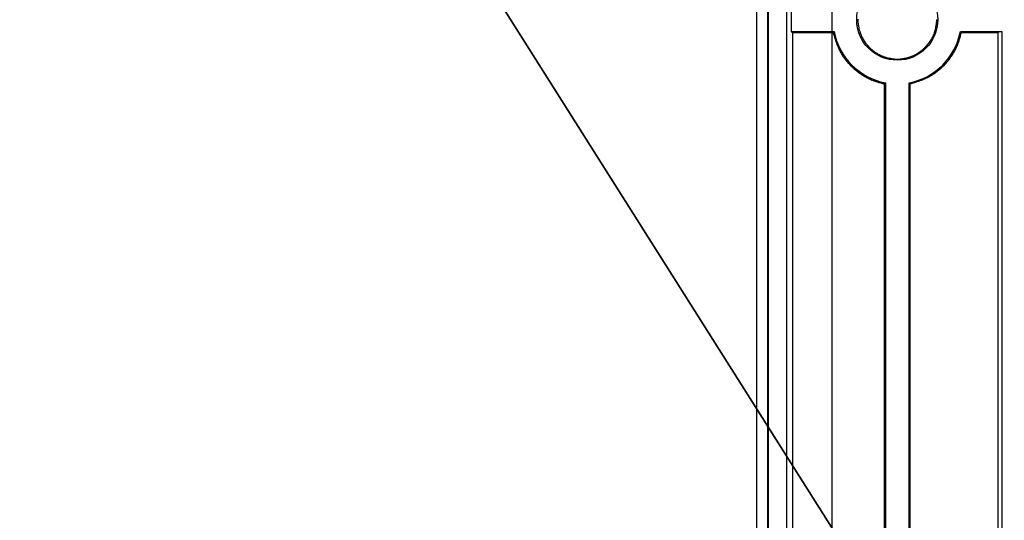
# Model space of a CAD drawing. Header units: millimetres. Extents: x 7187 to 8806, y -3756 to -2918.
# Tile 183 of 250: x 8750 to 8787, y -3644 to -3625. Entities that reach past the tile are written whole.
import ezdxf

# ---------------------------------------------------------------- set-up
doc = ezdxf.new("R2010")
doc.units = ezdxf.units.MM
doc.header["$LTSCALE"] = 3

msp = doc.modelspace()

# ---------------------------------------------------------------- linework, layer by layer
at = {"color": 1, "lineweight": 35}
msp.add_line((8370.851, -2995.7), (8806.093, -3684.478), dxfattribs=at)
at = {"color": 3, "linetype": 'Continuous', "lineweight": 30}
msp.add_line((8780.58, -3429.206), (8780.58, -3656.206), dxfattribs=at)
at = {"linetype": 'Continuous', "lineweight": 30}
for p, q in [((8778.137, -3650.406), (8778.137, -3435.006)), ((8778.164, -3650.406), (8778.164, -3435.006)), ((8778.864, -3650.406), (8778.864, -3435.006)), ((8777.705, -3435.081), (8777.705, -3650.331)), ((8779.032, -3624.254), (8779.032, -3625.158)), ((8779.079, -3625.205), (8779.032, -3625.158)), ((8779.032, -3625.158), (8780.67, -3625.158)), ((8779.079, -3625.205), (8779.079, -3650.406)), ((8785.49, -3625.158), (8787.078, -3625.158)), ((8787.078, -3625.158), (8786.922, -3625.197)), ((8786.922, -3625.197), (8786.922, -3654.519)), ((8787.078, -3625.158), (8787.078, -3654.586)), ((8782.628, -3627.116), (8782.628, -3654.374)), ((8783.532, -3654.146), (8783.532, -3627.116)), ((8782.583, -3627.153), (8782.583, -3654.389)), ((8783.575, -3654.139), (8783.575, -3627.152))]:
    msp.add_line(p, q, dxfattribs=at)
at = {"linetype": 'Continuous', "lineweight": 30, "flags": 128}
for points in [[(8780.67, -3625.158), (8780.666, -3625.163), (8780.632, -3625.204)], [(8785.49, -3625.158), (8785.493, -3625.163), (8785.523, -3625.199)], [(8782.628, -3627.116), (8782.623, -3627.12), (8782.583, -3627.153)], [(8783.532, -3627.116), (8783.536, -3627.12), (8783.575, -3627.152)]]:
    msp.add_lwpolyline(points, dxfattribs=at)
at = {"linetype": 'Continuous', "lineweight": 30}
for points in [[(8781.578, -3624.691, 0), (8781.578, -3624.711, 0), (8781.578, -3624.721, 0), (8781.578, -3624.731, 0), (8781.578, -3624.751, 0), (8781.578, -3624.761, 0), (8781.578, -3624.771, 0), (8781.578, -3624.791, 0), (8781.578, -3624.801, 0), (8781.578, -3624.811, 0), (8781.578, -3624.831, 0), (8781.588, -3624.841, 0), (8781.588, -3624.851, 0), (8781.588, -3624.871, 0), (8781.588, -3624.881, 0), (8781.588, -3624.891, 0), (8781.588, -3624.911, 0), (8781.588, -3624.921, 0), (8781.598, -3624.931, 0), (8781.598, -3624.951, 0), (8781.598, -3624.961, 0), (8781.598, -3624.971, 0), (8781.608, -3624.991, 0), (8781.608, -3625.001, 0), (8781.608, -3625.011, 0), (8781.608, -3625.031, 0), (8781.618, -3625.041, 0), (8781.618, -3625.051, 0), (8781.618, -3625.071, 0), (8781.628, -3625.081, 0), (8781.628, -3625.091, 0), (8781.628, -3625.111, 0), (8781.638, -3625.121, 0), (8781.638, -3625.131, 0), (8781.648, -3625.141, 0), (8781.648, -3625.161, 0), (8781.648, -3625.171, 0), (8781.658, -3625.181, 0), (8781.658, -3625.201, 0), (8781.668, -3625.211, 0), (8781.668, -3625.221, 0), (8781.678, -3625.231, 0), (8781.678, -3625.251, 0), (8781.688, -3625.261, 0), (8781.688, -3625.271, 0), (8781.698, -3625.281, 0), (8781.698, -3625.301, 0), (8781.708, -3625.311, 0), (8781.708, -3625.321, 0), (8781.718, -3625.331, 0), (8781.718, -3625.351, 0), (8781.728, -3625.361, 0), (8781.728, -3625.371, 0), (8781.738, -3625.381, 0), (8781.748, -3625.391, 0), (8781.748, -3625.411, 0), (8781.758, -3625.421, 0), (8781.768, -3625.431, 0), (8781.768, -3625.441, 0), (8781.778, -3625.451, 0), (8781.788, -3625.461, 0), (8781.788, -3625.481, 0), (8781.798, -3625.491, 0), (8781.808, -3625.501, 0), (8781.808, -3625.511, 0), (8781.818, -3625.521, 0), (8781.828, -3625.531, 0), (8781.838, -3625.541, 0), (8781.838, -3625.561, 0), (8781.848, -3625.571, 0), (8781.858, -3625.581, 0), (8781.868, -3625.591, 0), (8781.868, -3625.601, 0), (8781.878, -3625.611, 0), (8781.888, -3625.621, 0), (8781.898, -3625.631, 0), (8781.908, -3625.641, 0), (8781.918, -3625.651, 0), (8781.918, -3625.661, 0), (8781.928, -3625.671, 0), (8781.938, -3625.681, 0), (8781.948, -3625.691, 0), (8781.958, -3625.701, 0), (8781.968, -3625.711, 0), (8781.978, -3625.721, 0), (8781.988, -3625.731, 0), (8781.998, -3625.741, 0), (8782.008, -3625.751, 0), (8782.008, -3625.761, 0), (8782.018, -3625.771, 0), (8782.028, -3625.781, 0), (8782.038, -3625.791, 0), (8782.048, -3625.801, 0), (8782.058, -3625.811, 0), (8782.068, -3625.821, 0), (8782.078, -3625.831, 0), (8782.088, -3625.841, 0), (8782.098, -3625.851, 0), (8782.108, -3625.851, 0), (8782.118, -3625.861, 0), (8782.128, -3625.871, 0), (8782.138, -3625.881, 0), (8782.158, -3625.891, 0), (8782.168, -3625.901, 0), (8782.178, -3625.901, 0), (8782.188, -3625.911, 0), (8782.198, -3625.921, 0), (8782.208, -3625.931, 0), (8782.218, -3625.941, 0), (8782.228, -3625.941, 0), (8782.238, -3625.951, 0), (8782.248, -3625.961, 0), (8782.258, -3625.971, 0), (8782.278, -3625.971, 0), (8782.288, -3625.981, 0), (8782.298, -3625.991, 0), (8782.308, -3625.991, 0), (8782.318, -3626.001, 0), (8782.328, -3626.011, 0), (8782.338, -3626.021, 0), (8782.358, -3626.021, 0), (8782.368, -3626.031, 0), (8782.378, -3626.031, 0), (8782.388, -3626.041, 0), (8782.398, -3626.051, 0), (8782.418, -3626.051, 0), (8782.428, -3626.061, 0), (8782.438, -3626.061, 0), (8782.448, -3626.071, 0), (8782.458, -3626.081, 0), (8782.478, -3626.081, 0), (8782.488, -3626.091, 0), (8782.498, -3626.091, 0), (8782.508, -3626.101, 0), (8782.528, -3626.101, 0), (8782.538, -3626.111, 0), (8782.548, -3626.111, 0), (8782.558, -3626.121, 0), (8782.578, -3626.121, 0), (8782.588, -3626.131, 0), (8782.598, -3626.131, 0), (8782.608, -3626.131, 0), (8782.628, -3626.141, 0), (8782.638, -3626.141, 0), (8782.648, -3626.151, 0), (8782.668, -3626.151, 0), (8782.678, -3626.151, 0), (8782.688, -3626.161, 0), (8782.698, -3626.161, 0), (8782.718, -3626.161, 0), (8782.728, -3626.171, 0), (8782.738, -3626.171, 0), (8782.758, -3626.171, 0), (8782.768, -3626.181, 0), (8782.778, -3626.181, 0), (8782.798, -3626.181, 0), (8782.808, -3626.181, 0), (8782.818, -3626.191, 0), (8782.838, -3626.191, 0), (8782.848, -3626.191, 0), (8782.858, -3626.191, 0), (8782.878, -3626.191, 0), (8782.888, -3626.201, 0), (8782.898, -3626.201, 0), (8782.918, -3626.201, 0), (8782.928, -3626.201, 0), (8782.938, -3626.201, 0), (8782.958, -3626.201, 0), (8782.968, -3626.201, 0), (8782.978, -3626.211, 0), (8782.998, -3626.211, 0), (8783.008, -3626.211, 0), (8783.018, -3626.211, 0), (8783.038, -3626.211, 0), (8783.048, -3626.211, 0), (8783.058, -3626.211, 0), (8783.078, -3626.211, 0), (8783.088, -3626.211, 0), (8783.098, -3626.211, 0), (8783.118, -3626.211, 0), (8783.128, -3626.211, 0), (8783.138, -3626.211, 0), (8783.158, -3626.211, 0), (8783.168, -3626.211, 0), (8783.178, -3626.211, 0), (8783.198, -3626.201, 0), (8783.208, -3626.201, 0), (8783.218, -3626.201, 0), (8783.238, -3626.201, 0), (8783.248, -3626.201, 0), (8783.258, -3626.201, 0), (8783.278, -3626.201, 0), (8783.288, -3626.191, 0), (8783.298, -3626.191, 0), (8783.318, -3626.191, 0), (8783.328, -3626.191, 0), (8783.338, -3626.191, 0), (8783.358, -3626.181, 0), (8783.368, -3626.181, 0), (8783.378, -3626.181, 0), (8783.398, -3626.181, 0), (8783.408, -3626.171, 0), (8783.418, -3626.171, 0), (8783.428, -3626.171, 0), (8783.448, -3626.161, 0), (8783.458, -3626.161, 0), (8783.468, -3626.161, 0), (8783.488, -3626.151, 0), (8783.498, -3626.151, 0), (8783.508, -3626.151, 0), (8783.528, -3626.141, 0), (8783.538, -3626.141, 0), (8783.548, -3626.141, 0), (8783.558, -3626.131, 0), (8783.578, -3626.131, 0), (8783.588, -3626.121, 0), (8783.598, -3626.121, 0), (8783.608, -3626.111, 0), (8783.628, -3626.111, 0), (8783.638, -3626.101, 0), (8783.648, -3626.101, 0), (8783.658, -3626.091, 0), (8783.678, -3626.091, 0), (8783.688, -3626.081, 0), (8783.698, -3626.081, 0), (8783.708, -3626.071, 0), (8783.728, -3626.071, 0), (8783.738, -3626.061, 0), (8783.748, -3626.051, 0), (8783.758, -3626.051, 0), (8783.768, -3626.041, 0), (8783.788, -3626.041, 0), (8783.798, -3626.031, 0), (8783.808, -3626.021, 0), (8783.818, -3626.021, 0), (8783.828, -3626.011, 0), (8783.838, -3626.001, 0), (8783.848, -3626.001, 0), (8783.868, -3625.991, 0), (8783.878, -3625.981, 0), (8783.888, -3625.971, 0), (8783.898, -3625.971, 0), (8783.908, -3625.961, 0), (8783.918, -3625.951, 0), (8783.928, -3625.941, 0), (8783.938, -3625.941, 0), (8783.948, -3625.931, 0), (8783.958, -3625.921, 0), (8783.968, -3625.911, 0), (8783.988, -3625.901, 0), (8783.998, -3625.901, 0), (8784.008, -3625.891, 0), (8784.018, -3625.881, 0), (8784.028, -3625.871, 0), (8784.038, -3625.861, 0), (8784.048, -3625.851, 0), (8784.058, -3625.851, 0), (8784.068, -3625.841, 0), (8784.078, -3625.831, 0), (8784.088, -3625.821, 0), (8784.098, -3625.811, 0), (8784.108, -3625.801, 0), (8784.118, -3625.791, 0), (8784.128, -3625.781, 0)], [(8784.128, -3625.781, 0), (8784.138, -3625.771, 0), (8784.148, -3625.761, 0), (8784.158, -3625.751, 0), (8784.158, -3625.741, 0), (8784.168, -3625.731, 0), (8784.178, -3625.721, 0), (8784.188, -3625.711, 0), (8784.198, -3625.701, 0), (8784.208, -3625.691, 0), (8784.218, -3625.681, 0), (8784.228, -3625.671, 0), (8784.228, -3625.661, 0), (8784.238, -3625.651, 0), (8784.248, -3625.641, 0), (8784.258, -3625.631, 0), (8784.268, -3625.621, 0), (8784.278, -3625.611, 0), (8784.278, -3625.601, 0), (8784.288, -3625.591, 0), (8784.298, -3625.581, 0), (8784.308, -3625.571, 0), (8784.318, -3625.551, 0), (8784.318, -3625.541, 0), (8784.328, -3625.531, 0), (8784.338, -3625.521, 0), (8784.348, -3625.511, 0), (8784.348, -3625.501, 0), (8784.358, -3625.491, 0), (8784.368, -3625.481, 0), (8784.378, -3625.471, 0), (8784.378, -3625.461, 0), (8784.388, -3625.441, 0), (8784.398, -3625.431, 0), (8784.398, -3625.421, 0), (8784.408, -3625.411, 0), (8784.418, -3625.401, 0), (8784.418, -3625.391, 0), (8784.428, -3625.371, 0), (8784.438, -3625.361, 0), (8784.438, -3625.351, 0), (8784.448, -3625.341, 0), (8784.448, -3625.331, 0), (8784.458, -3625.311, 0), (8784.468, -3625.301, 0), (8784.468, -3625.291, 0), (8784.478, -3625.281, 0), (8784.478, -3625.271, 0), (8784.488, -3625.251, 0), (8784.488, -3625.241, 0), (8784.498, -3625.231, 0), (8784.498, -3625.221, 0), (8784.498, -3625.201, 0), (8784.508, -3625.191, 0), (8784.508, -3625.181, 0), (8784.518, -3625.161, 0), (8784.518, -3625.151, 0), (8784.528, -3625.141, 0), (8784.528, -3625.131, 0), (8784.528, -3625.111, 0), (8784.538, -3625.101, 0), (8784.538, -3625.091, 0), (8784.538, -3625.071, 0), (8784.548, -3625.061, 0), (8784.548, -3625.051, 0), (8784.548, -3625.031, 0), (8784.548, -3625.021, 0), (8784.558, -3625.011, 0), (8784.558, -3624.991, 0), (8784.558, -3624.981, 0), (8784.558, -3624.971, 0), (8784.568, -3624.951, 0), (8784.568, -3624.941, 0), (8784.568, -3624.931, 0), (8784.568, -3624.911, 0), (8784.568, -3624.901, 0), (8784.578, -3624.891, 0), (8784.578, -3624.871, 0), (8784.578, -3624.861, 0), (8784.578, -3624.851, 0), (8784.578, -3624.831, 0), (8784.578, -3624.821, 0), (8784.578, -3624.811, 0), (8784.578, -3624.791, 0), (8784.588, -3624.781, 0), (8784.588, -3624.761, 0), (8784.588, -3624.751, 0), (8784.588, -3624.741, 0), (8784.588, -3624.721, 0), (8784.588, -3624.711, 0), (8784.588, -3624.701, 0)], [(8779.078, -3625.201, 0), (8779.088, -3625.201, 0), (8779.108, -3625.201, 0), (8779.118, -3625.201, 0), (8779.128, -3625.201, 0), (8779.138, -3625.201, 0), (8779.148, -3625.201, 0), (8779.168, -3625.201, 0), (8779.178, -3625.201, 0), (8779.188, -3625.201, 0), (8779.198, -3625.201, 0), (8779.208, -3625.201, 0), (8779.228, -3625.201, 0), (8779.238, -3625.201, 0), (8779.248, -3625.201, 0), (8779.258, -3625.201, 0), (8779.278, -3625.201, 0), (8779.288, -3625.201, 0), (8779.298, -3625.201, 0), (8779.308, -3625.201, 0), (8779.318, -3625.201, 0), (8779.338, -3625.201, 0), (8779.348, -3625.201, 0), (8779.358, -3625.201, 0), (8779.368, -3625.201, 0), (8779.378, -3625.201, 0), (8779.398, -3625.201, 0), (8779.408, -3625.201, 0), (8779.418, -3625.201, 0), (8779.428, -3625.201, 0), (8779.448, -3625.201, 0), (8779.458, -3625.201, 0), (8779.468, -3625.201, 0), (8779.478, -3625.201, 0), (8779.488, -3625.201, 0), (8779.508, -3625.201, 0), (8779.518, -3625.201, 0), (8779.528, -3625.201, 0), (8779.538, -3625.201, 0), (8779.548, -3625.201, 0), (8779.568, -3625.201, 0), (8779.578, -3625.201, 0), (8779.588, -3625.201, 0), (8779.598, -3625.201, 0), (8779.608, -3625.201, 0), (8779.628, -3625.201, 0), (8779.638, -3625.201, 0), (8779.648, -3625.201, 0), (8779.658, -3625.201, 0), (8779.678, -3625.201, 0), (8779.688, -3625.201, 0), (8779.698, -3625.201, 0), (8779.708, -3625.201, 0), (8779.718, -3625.201, 0), (8779.738, -3625.201, 0), (8779.748, -3625.201, 0), (8779.758, -3625.201, 0), (8779.768, -3625.201, 0), (8779.778, -3625.201, 0), (8779.798, -3625.201, 0), (8779.808, -3625.201, 0), (8779.818, -3625.201, 0), (8779.828, -3625.201, 0), (8779.848, -3625.201, 0), (8779.858, -3625.201, 0), (8779.868, -3625.201, 0), (8779.878, -3625.201, 0), (8779.888, -3625.201, 0), (8779.908, -3625.201, 0), (8779.918, -3625.201, 0), (8779.928, -3625.201, 0), (8779.938, -3625.201, 0), (8779.948, -3625.201, 0), (8779.968, -3625.201, 0), (8779.978, -3625.201, 0), (8779.988, -3625.201, 0), (8779.998, -3625.201, 0), (8780.018, -3625.201, 0), (8780.028, -3625.201, 0), (8780.038, -3625.201, 0), (8780.048, -3625.201, 0), (8780.058, -3625.201, 0), (8780.078, -3625.201, 0), (8780.088, -3625.201, 0), (8780.098, -3625.201, 0), (8780.108, -3625.201, 0), (8780.118, -3625.201, 0), (8780.138, -3625.201, 0), (8780.148, -3625.201, 0), (8780.158, -3625.201, 0), (8780.168, -3625.201, 0), (8780.188, -3625.201, 0), (8780.198, -3625.201, 0), (8780.208, -3625.201, 0), (8780.218, -3625.201, 0), (8780.228, -3625.201, 0), (8780.248, -3625.201, 0), (8780.258, -3625.201, 0), (8780.268, -3625.201, 0), (8780.278, -3625.201, 0), (8780.288, -3625.201, 0), (8780.308, -3625.201, 0), (8780.318, -3625.201, 0), (8780.328, -3625.201, 0), (8780.338, -3625.201, 0), (8780.348, -3625.201, 0), (8780.368, -3625.201, 0), (8780.378, -3625.201, 0), (8780.388, -3625.201, 0), (8780.398, -3625.201, 0), (8780.418, -3625.201, 0), (8780.428, -3625.201, 0), (8780.438, -3625.201, 0), (8780.448, -3625.201, 0), (8780.458, -3625.201, 0), (8780.478, -3625.201, 0), (8780.488, -3625.201, 0), (8780.498, -3625.201, 0), (8780.508, -3625.201, 0), (8780.518, -3625.201, 0), (8780.538, -3625.201, 0), (8780.548, -3625.201, 0), (8780.558, -3625.201, 0), (8780.568, -3625.201, 0), (8780.588, -3625.201, 0), (8780.598, -3625.201, 0), (8780.608, -3625.201, 0), (8780.618, -3625.201, 0), (8780.628, -3625.201, 0)], [(8780.628, -3625.201, 0), (8780.638, -3625.221, 0), (8780.638, -3625.231, 0), (8780.648, -3625.241, 0), (8780.648, -3625.251, 0), (8780.648, -3625.271, 0), (8780.658, -3625.281, 0), (8780.658, -3625.291, 0), (8780.658, -3625.301, 0), (8780.668, -3625.321, 0), (8780.668, -3625.331, 0), (8780.678, -3625.341, 0), (8780.678, -3625.351, 0), (8780.678, -3625.371, 0), (8780.688, -3625.381, 0), (8780.688, -3625.391, 0), (8780.698, -3625.401, 0), (8780.698, -3625.421, 0), (8780.698, -3625.431, 0), (8780.708, -3625.441, 0), (8780.708, -3625.451, 0), (8780.718, -3625.471, 0), (8780.718, -3625.481, 0), (8780.728, -3625.491, 0), (8780.728, -3625.501, 0), (8780.728, -3625.521, 0), (8780.738, -3625.531, 0), (8780.738, -3625.541, 0), (8780.748, -3625.551, 0), (8780.748, -3625.571, 0), (8780.758, -3625.581, 0), (8780.758, -3625.591, 0), (8780.758, -3625.601, 0), (8780.768, -3625.621, 0), (8780.768, -3625.631, 0), (8780.778, -3625.641, 0), (8780.778, -3625.651, 0), (8780.788, -3625.661, 0), (8780.788, -3625.681, 0), (8780.798, -3625.691, 0), (8780.798, -3625.701, 0), (8780.808, -3625.711, 0), (8780.808, -3625.731, 0), (8780.818, -3625.741, 0), (8780.818, -3625.751, 0), (8780.828, -3625.761, 0), (8780.828, -3625.771, 0), (8780.838, -3625.791, 0), (8780.838, -3625.801, 0), (8780.848, -3625.811, 0), (8780.848, -3625.821, 0), (8780.858, -3625.831, 0), (8780.858, -3625.841, 0), (8780.868, -3625.861, 0), (8780.878, -3625.871, 0), (8780.878, -3625.881, 0), (8780.888, -3625.891, 0), (8780.888, -3625.901, 0), (8780.898, -3625.911, 0), (8780.898, -3625.931, 0), (8780.908, -3625.941, 0), (8780.918, -3625.951, 0), (8780.918, -3625.961, 0), (8780.928, -3625.971, 0), (8780.938, -3625.981, 0), (8780.938, -3625.991, 0), (8780.948, -3626.011, 0), (8780.948, -3626.021, 0), (8780.958, -3626.031, 0), (8780.968, -3626.041, 0), (8780.978, -3626.051, 0), (8780.978, -3626.061, 0), (8780.988, -3626.071, 0), (8780.998, -3626.081, 0), (8780.998, -3626.091, 0), (8781.008, -3626.111, 0), (8781.018, -3626.121, 0), (8781.018, -3626.131, 0), (8781.028, -3626.141, 0), (8781.038, -3626.151, 0), (8781.048, -3626.161, 0), (8781.048, -3626.171, 0), (8781.058, -3626.181, 0), (8781.068, -3626.191, 0), (8781.078, -3626.201, 0), (8781.088, -3626.211, 0), (8781.088, -3626.221, 0), (8781.098, -3626.231, 0), (8781.108, -3626.241, 0), (8781.118, -3626.251, 0), (8781.128, -3626.261, 0), (8781.128, -3626.271, 0), (8781.138, -3626.281, 0), (8781.148, -3626.291, 0), (8781.158, -3626.301, 0), (8781.168, -3626.311, 0), (8781.178, -3626.321, 0), (8781.188, -3626.331, 0), (8781.188, -3626.341, 0), (8781.198, -3626.351, 0), (8781.208, -3626.361, 0), (8781.218, -3626.371, 0), (8781.228, -3626.381, 0), (8781.238, -3626.391, 0), (8781.248, -3626.401, 0), (8781.258, -3626.411, 0), (8781.268, -3626.421, 0), (8781.268, -3626.431, 0), (8781.278, -3626.441, 0), (8781.288, -3626.451, 0), (8781.298, -3626.461, 0), (8781.308, -3626.471, 0), (8781.318, -3626.481, 0), (8781.328, -3626.491, 0), (8781.338, -3626.501, 0), (8781.348, -3626.511, 0), (8781.358, -3626.511, 0), (8781.368, -3626.521, 0), (8781.378, -3626.531, 0), (8781.388, -3626.541, 0), (8781.398, -3626.551, 0), (8781.408, -3626.561, 0), (8781.418, -3626.571, 0), (8781.428, -3626.581, 0), (8781.438, -3626.591, 0), (8781.448, -3626.591, 0), (8781.458, -3626.601, 0), (8781.468, -3626.611, 0), (8781.478, -3626.621, 0), (8781.488, -3626.631, 0), (8781.498, -3626.641, 0), (8781.508, -3626.641, 0), (8781.518, -3626.651, 0), (8781.528, -3626.661, 0), (8781.538, -3626.671, 0), (8781.548, -3626.681, 0), (8781.558, -3626.691, 0), (8781.568, -3626.691, 0), (8781.578, -3626.701, 0), (8781.588, -3626.711, 0), (8781.598, -3626.721, 0), (8781.608, -3626.731, 0), (8781.618, -3626.731, 0), (8781.628, -3626.741, 0), (8781.638, -3626.751, 0), (8781.658, -3626.761, 0), (8781.668, -3626.761, 0), (8781.678, -3626.771, 0), (8781.688, -3626.781, 0), (8781.698, -3626.791, 0), (8781.708, -3626.791, 0), (8781.718, -3626.801, 0), (8781.728, -3626.811, 0), (8781.738, -3626.811, 0), (8781.748, -3626.821, 0), (8781.758, -3626.831, 0), (8781.778, -3626.841, 0), (8781.788, -3626.841, 0), (8781.798, -3626.851, 0), (8781.808, -3626.861, 0), (8781.818, -3626.861, 0), (8781.828, -3626.871, 0), (8781.838, -3626.881, 0), (8781.848, -3626.881, 0), (8781.868, -3626.891, 0), (8781.878, -3626.891, 0), (8781.888, -3626.901, 0), (8781.898, -3626.911, 0), (8781.908, -3626.911, 0), (8781.918, -3626.921, 0), (8781.938, -3626.931, 0), (8781.948, -3626.931, 0), (8781.958, -3626.941, 0), (8781.968, -3626.941, 0), (8781.978, -3626.951, 0), (8781.988, -3626.951, 0), (8782.008, -3626.961, 0), (8782.018, -3626.971, 0), (8782.028, -3626.971, 0), (8782.038, -3626.981, 0), (8782.048, -3626.981, 0), (8782.058, -3626.991, 0), (8782.078, -3626.991, 0), (8782.088, -3627.001, 0), (8782.098, -3627.001, 0), (8782.108, -3627.011, 0), (8782.118, -3627.011, 0), (8782.138, -3627.021, 0), (8782.148, -3627.021, 0), (8782.158, -3627.031, 0), (8782.168, -3627.031, 0), (8782.188, -3627.041, 0), (8782.198, -3627.041, 0), (8782.208, -3627.041, 0), (8782.218, -3627.051, 0), (8782.228, -3627.051, 0), (8782.248, -3627.061, 0), (8782.258, -3627.061, 0), (8782.268, -3627.071, 0), (8782.278, -3627.071, 0), (8782.298, -3627.071, 0), (8782.308, -3627.081, 0), (8782.318, -3627.081, 0), (8782.328, -3627.081, 0), (8782.348, -3627.091, 0), (8782.358, -3627.091, 0), (8782.368, -3627.101, 0), (8782.378, -3627.101, 0), (8782.398, -3627.101, 0), (8782.408, -3627.111, 0), (8782.418, -3627.111, 0), (8782.428, -3627.111, 0), (8782.448, -3627.121, 0), (8782.458, -3627.121, 0), (8782.468, -3627.121, 0), (8782.478, -3627.131, 0), (8782.498, -3627.131, 0), (8782.508, -3627.131, 0), (8782.518, -3627.141, 0), (8782.528, -3627.141, 0), (8782.548, -3627.141, 0), (8782.558, -3627.151, 0), (8782.568, -3627.151, 0), (8782.588, -3627.151, 0)], [(8783.578, -3627.151, 0), (8783.588, -3627.151, 0), (8783.598, -3627.141, 0), (8783.608, -3627.141, 0), (8783.628, -3627.141, 0), (8783.638, -3627.131, 0), (8783.648, -3627.131, 0), (8783.668, -3627.121, 0), (8783.678, -3627.121, 0), (8783.688, -3627.121, 0), (8783.698, -3627.111, 0), (8783.718, -3627.111, 0), (8783.728, -3627.101, 0), (8783.738, -3627.101, 0), (8783.748, -3627.101, 0), (8783.768, -3627.091, 0), (8783.778, -3627.091, 0), (8783.788, -3627.081, 0), (8783.798, -3627.081, 0), (8783.818, -3627.081, 0), (8783.828, -3627.071, 0), (8783.838, -3627.071, 0), (8783.848, -3627.061, 0), (8783.868, -3627.061, 0), (8783.878, -3627.061, 0), (8783.888, -3627.051, 0), (8783.898, -3627.051, 0), (8783.908, -3627.041, 0), (8783.928, -3627.041, 0), (8783.938, -3627.031, 0), (8783.948, -3627.031, 0), (8783.958, -3627.031, 0), (8783.978, -3627.021, 0), (8783.988, -3627.021, 0), (8783.998, -3627.011, 0), (8784.008, -3627.011, 0), (8784.018, -3627.001, 0), (8784.038, -3627.001, 0), (8784.048, -3626.991, 0), (8784.058, -3626.991, 0), (8784.068, -3626.981, 0), (8784.088, -3626.981, 0), (8784.098, -3626.971, 0), (8784.108, -3626.971, 0), (8784.118, -3626.961, 0), (8784.128, -3626.961, 0), (8784.148, -3626.951, 0), (8784.158, -3626.951, 0), (8784.168, -3626.941, 0), (8784.178, -3626.941, 0), (8784.188, -3626.931, 0), (8784.198, -3626.931, 0), (8784.218, -3626.921, 0), (8784.228, -3626.921, 0), (8784.238, -3626.911, 0), (8784.248, -3626.911, 0), (8784.258, -3626.901, 0), (8784.268, -3626.891, 0), (8784.288, -3626.891, 0), (8784.298, -3626.881, 0), (8784.308, -3626.881, 0), (8784.318, -3626.871, 0), (8784.328, -3626.861, 0), (8784.338, -3626.861, 0), (8784.348, -3626.851, 0), (8784.368, -3626.841, 0), (8784.378, -3626.841, 0), (8784.388, -3626.831, 0), (8784.398, -3626.821, 0), (8784.408, -3626.821, 0), (8784.418, -3626.811, 0), (8784.428, -3626.801, 0), (8784.438, -3626.801, 0), (8784.448, -3626.791, 0), (8784.468, -3626.781, 0), (8784.478, -3626.781, 0), (8784.488, -3626.771, 0), (8784.498, -3626.761, 0), (8784.508, -3626.751, 0), (8784.518, -3626.751, 0), (8784.528, -3626.741, 0), (8784.538, -3626.731, 0), (8784.548, -3626.721, 0), (8784.558, -3626.721, 0), (8784.568, -3626.711, 0), (8784.578, -3626.701, 0), (8784.588, -3626.691, 0), (8784.598, -3626.691, 0), (8784.608, -3626.681, 0), (8784.618, -3626.671, 0), (8784.628, -3626.661, 0), (8784.638, -3626.651, 0), (8784.648, -3626.641, 0), (8784.658, -3626.641, 0), (8784.668, -3626.631, 0), (8784.678, -3626.621, 0), (8784.688, -3626.611, 0), (8784.698, -3626.601, 0), (8784.708, -3626.591, 0), (8784.718, -3626.581, 0), (8784.728, -3626.581, 0), (8784.738, -3626.571, 0), (8784.748, -3626.561, 0), (8784.758, -3626.551, 0), (8784.768, -3626.541, 0), (8784.778, -3626.531, 0), (8784.788, -3626.521, 0), (8784.798, -3626.511, 0), (8784.808, -3626.501, 0), (8784.818, -3626.501, 0), (8784.828, -3626.491, 0), (8784.838, -3626.481, 0), (8784.848, -3626.471, 0), (8784.858, -3626.461, 0), (8784.868, -3626.451, 0), (8784.878, -3626.441, 0), (8784.878, -3626.431, 0), (8784.888, -3626.421, 0), (8784.898, -3626.411, 0), (8784.908, -3626.401, 0), (8784.918, -3626.391, 0), (8784.928, -3626.381, 0), (8784.938, -3626.371, 0), (8784.948, -3626.361, 0), (8784.958, -3626.351, 0), (8784.958, -3626.341, 0), (8784.968, -3626.331, 0), (8784.978, -3626.321, 0), (8784.988, -3626.311, 0), (8784.998, -3626.301, 0), (8785.008, -3626.291, 0), (8785.018, -3626.281, 0), (8785.018, -3626.271, 0), (8785.028, -3626.261, 0), (8785.038, -3626.251, 0), (8785.048, -3626.241, 0), (8785.058, -3626.231, 0), (8785.058, -3626.221, 0), (8785.068, -3626.211, 0), (8785.078, -3626.201, 0), (8785.088, -3626.191, 0), (8785.098, -3626.181, 0), (8785.098, -3626.161, 0), (8785.108, -3626.151, 0), (8785.118, -3626.141, 0), (8785.128, -3626.131, 0), (8785.128, -3626.121, 0), (8785.138, -3626.111, 0), (8785.148, -3626.101, 0), (8785.158, -3626.091, 0), (8785.158, -3626.081, 0), (8785.168, -3626.071, 0), (8785.178, -3626.061, 0), (8785.188, -3626.051, 0), (8785.188, -3626.031, 0), (8785.198, -3626.021, 0), (8785.208, -3626.011, 0), (8785.208, -3626.001, 0), (8785.218, -3625.991, 0), (8785.228, -3625.981, 0), (8785.228, -3625.971, 0), (8785.238, -3625.961, 0), (8785.248, -3625.941, 0), (8785.248, -3625.931, 0), (8785.258, -3625.921, 0), (8785.268, -3625.911, 0), (8785.268, -3625.901, 0), (8785.278, -3625.891, 0), (8785.288, -3625.881, 0), (8785.288, -3625.861, 0), (8785.298, -3625.851, 0), (8785.298, -3625.841, 0), (8785.308, -3625.831, 0), (8785.318, -3625.821, 0), (8785.318, -3625.811, 0), (8785.328, -3625.791, 0), (8785.328, -3625.781, 0), (8785.338, -3625.771, 0), (8785.338, -3625.761, 0), (8785.348, -3625.751, 0), (8785.348, -3625.731, 0), (8785.358, -3625.721, 0), (8785.368, -3625.711, 0), (8785.368, -3625.701, 0), (8785.378, -3625.691, 0), (8785.378, -3625.671, 0), (8785.388, -3625.661, 0), (8785.388, -3625.651, 0), (8785.398, -3625.641, 0), (8785.398, -3625.631, 0), (8785.398, -3625.611, 0), (8785.408, -3625.601, 0), (8785.408, -3625.591, 0), (8785.418, -3625.581, 0), (8785.418, -3625.561, 0), (8785.428, -3625.551, 0), (8785.428, -3625.541, 0), (8785.428, -3625.531, 0), (8785.438, -3625.511, 0), (8785.438, -3625.501, 0), (8785.448, -3625.491, 0), (8785.448, -3625.481, 0), (8785.448, -3625.461, 0), (8785.458, -3625.451, 0), (8785.458, -3625.441, 0), (8785.468, -3625.431, 0), (8785.468, -3625.411, 0), (8785.468, -3625.401, 0), (8785.478, -3625.391, 0), (8785.478, -3625.381, 0), (8785.478, -3625.361, 0), (8785.488, -3625.351, 0), (8785.488, -3625.341, 0), (8785.488, -3625.331, 0), (8785.498, -3625.311, 0), (8785.498, -3625.301, 0), (8785.498, -3625.291, 0), (8785.508, -3625.271, 0), (8785.508, -3625.261, 0), (8785.508, -3625.251, 0), (8785.518, -3625.241, 0), (8785.518, -3625.221, 0), (8785.518, -3625.211, 0), (8785.528, -3625.201, 0)], [(8785.528, -3625.201, 0), (8785.538, -3625.201, 0), (8785.548, -3625.201, 0), (8785.558, -3625.201, 0), (8785.568, -3625.201, 0), (8785.578, -3625.201, 0), (8785.588, -3625.201, 0), (8785.598, -3625.201, 0), (8785.608, -3625.201, 0), (8785.618, -3625.201, 0), (8785.638, -3625.201, 0), (8785.648, -3625.201, 0), (8785.658, -3625.201, 0), (8785.668, -3625.201, 0), (8785.678, -3625.201, 0), (8785.688, -3625.201, 0), (8785.698, -3625.201, 0), (8785.708, -3625.201, 0), (8785.718, -3625.201, 0), (8785.728, -3625.201, 0), (8785.738, -3625.201, 0), (8785.758, -3625.201, 0), (8785.768, -3625.201, 0), (8785.778, -3625.201, 0), (8785.788, -3625.201, 0), (8785.798, -3625.201, 0), (8785.808, -3625.201, 0), (8785.818, -3625.201, 0), (8785.828, -3625.201, 0), (8785.838, -3625.201, 0), (8785.848, -3625.201, 0), (8785.858, -3625.201, 0), (8785.878, -3625.201, 0), (8785.888, -3625.201, 0), (8785.898, -3625.201, 0), (8785.908, -3625.201, 0), (8785.918, -3625.201, 0), (8785.928, -3625.201, 0), (8785.938, -3625.201, 0), (8785.948, -3625.201, 0), (8785.958, -3625.201, 0), (8785.968, -3625.201, 0), (8785.978, -3625.201, 0), (8785.998, -3625.201, 0), (8786.008, -3625.201, 0), (8786.018, -3625.201, 0), (8786.028, -3625.201, 0), (8786.038, -3625.201, 0), (8786.048, -3625.201, 0), (8786.058, -3625.201, 0), (8786.068, -3625.201, 0), (8786.078, -3625.201, 0), (8786.088, -3625.201, 0), (8786.108, -3625.201, 0), (8786.118, -3625.201, 0), (8786.128, -3625.201, 0), (8786.138, -3625.201, 0), (8786.148, -3625.201, 0), (8786.158, -3625.201, 0), (8786.168, -3625.201, 0), (8786.178, -3625.201, 0), (8786.188, -3625.201, 0), (8786.198, -3625.201, 0), (8786.208, -3625.201, 0), (8786.228, -3625.201, 0), (8786.238, -3625.201, 0), (8786.248, -3625.201, 0), (8786.258, -3625.201, 0), (8786.268, -3625.201, 0), (8786.278, -3625.201, 0), (8786.288, -3625.201, 0), (8786.298, -3625.201, 0), (8786.308, -3625.201, 0), (8786.318, -3625.201, 0), (8786.328, -3625.201, 0), (8786.348, -3625.201, 0), (8786.358, -3625.201, 0), (8786.368, -3625.201, 0), (8786.378, -3625.201, 0), (8786.388, -3625.201, 0), (8786.398, -3625.201, 0), (8786.408, -3625.201, 0), (8786.418, -3625.201, 0), (8786.428, -3625.201, 0), (8786.438, -3625.201, 0), (8786.448, -3625.201, 0), (8786.468, -3625.201, 0), (8786.478, -3625.201, 0), (8786.488, -3625.201, 0), (8786.498, -3625.201, 0), (8786.508, -3625.201, 0), (8786.518, -3625.201, 0), (8786.528, -3625.201, 0), (8786.538, -3625.201, 0), (8786.548, -3625.201, 0), (8786.558, -3625.201, 0), (8786.568, -3625.201, 0), (8786.588, -3625.201, 0), (8786.598, -3625.201, 0), (8786.608, -3625.201, 0), (8786.618, -3625.201, 0), (8786.628, -3625.201, 0), (8786.638, -3625.201, 0), (8786.648, -3625.201, 0), (8786.658, -3625.201, 0), (8786.668, -3625.201, 0), (8786.678, -3625.201, 0), (8786.688, -3625.201, 0), (8786.708, -3625.201, 0), (8786.718, -3625.201, 0), (8786.728, -3625.201, 0), (8786.738, -3625.201, 0), (8786.748, -3625.201, 0), (8786.758, -3625.201, 0), (8786.768, -3625.201, 0), (8786.778, -3625.201, 0), (8786.788, -3625.201, 0), (8786.798, -3625.201, 0), (8786.808, -3625.201, 0), (8786.828, -3625.201, 0), (8786.838, -3625.201, 0), (8786.848, -3625.201, 0), (8786.858, -3625.201, 0), (8786.868, -3625.201, 0), (8786.878, -3625.201, 0), (8786.888, -3625.201, 0), (8786.898, -3625.201, 0), (8786.908, -3625.201, 0), (8786.918, -3625.201, 0)]]:
    msp.add_polyline3d(points, dxfattribs=at)
msp.add_circle((8783.08, -3624.706), 1.548, dxfattribs=at)
for start, end in [(190.6227, 259.3773), (280.6227, 349.3773)]:
    msp.add_arc((8783.08, -3624.706), 2.452, start, end, dxfattribs=at)

doc.saveas('drawing.dxf')
